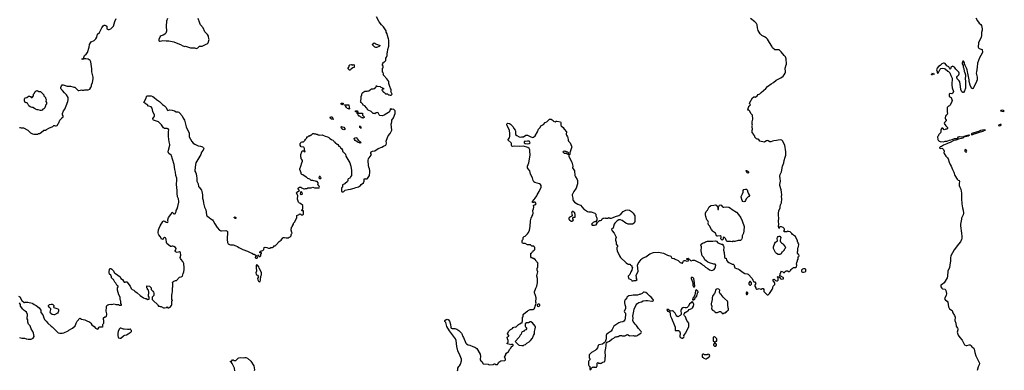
# Model space of a CAD drawing. Header units: inches. Extents: x 1793441 to 1900654, y 320892 to 470514.
# Tile 72 of 99: x 1871716 to 1895201, y 412882 to 421245. Entities that reach past the tile are written whole.
import ezdxf

# ---------------------------------------------------------------- set-up
doc = ezdxf.new("R2010")
doc.units = ezdxf.units.IN
doc.header["$MEASUREMENT"] = 0
for name, color, linetype in [('B8471', 7, 'Continuous'), ('B8472', 7, 'Continuous'), ('B8481', 7, 'Continuous'), ('B8482', 7, 'Continuous'), ('B8491', 7, 'Continuous'), ('B8492', 7, 'Continuous')]:
    doc.layers.add(name, color=color, linetype=linetype)

msp = doc.modelspace()

# ---------------------------------------------------------------- linework, layer by layer
at = {"layer": 'B8471', "color": 5}
for points, elevation in [([(1871710, 418674), (1871730, 418674), (1871750, 418662), (1871810, 418662), (1871910, 418612), (1871974, 418550), (1872024, 418524), (1872050, 418514), (1872150, 418514), (1872168, 418532), (1872190, 418532), (1872230, 418552), (1872290, 418612), (1872330, 418612), (1872356, 418624), (1872410, 418658), (1872503, 418697), (1872530, 418722), (1872550, 418722), (1872573, 418713), (1872590, 418712), (1872610, 418722), (1872618, 418730), (1872635, 418765), (1872650, 418782), (1872674, 418846), (1872710, 418885), (1872719, 418901), (1872753, 418930), (1872755, 418950), (1872736, 418976), (1872739, 419010), (1872764, 419070), (1872793, 419107), (1872821, 419190), (1872865, 419290), (1872873, 419330), (1872874, 419370), (1872869, 419390), (1872832, 419450), (1872810, 419478), (1872782, 419502), (1872734, 419554), (1872707, 419590), (1872698, 419610), (1872697, 419630), (1872710, 419665), (1872730, 419687), (1872753, 419693), (1872850, 419663), (1872930, 419659), (1872985, 419645), (1873010, 419632), (1873030, 419632), (1873050, 419622), (1873091, 419571), (1873110, 419558), (1873130, 419552), (1873170, 419562), (1873190, 419572), (1873210, 419565), (1873245, 419565), (1873272, 419572), (1873350, 419572), (1873386, 419590), (1873406, 419610), (1873408, 419632), (1873426, 419650), (1873428, 419690), (1873455, 419745), (1873468, 419832), (1873465, 419870), (1873438, 420000)], 280), ([(1880000, 419124), (1879990, 419146), (1879946, 419190), (1879909, 419209), (1879898, 419230), (1879858, 419270), (1879848, 419290), (1879855, 419305), (1879855, 419330), (1879862, 419350), (1879862, 419410), (1879875, 419450), (1879882, 419490), (1879898, 419510), (1879950, 419538), (1880000, 419542)], 260), ([(1871690, 414650), (1871717, 414637), (1871767, 414547), (1871822, 414502), (1871830, 414498), (1871850, 414505), (1871910, 414511), (1872010, 414487), (1872030, 414479), (1872065, 414450), (1872110, 414427), (1872181, 414370), (1872199, 414350), (1872217, 414317), (1872223, 414263), (1872268, 414208), (1872291, 414130), (1872311, 414090), (1872350, 414058), (1872391, 414010), (1872470, 413931), (1872490, 413918), (1872632, 413772), (1872670, 413766), (1872730, 413765), (1872765, 413775), (1872874, 413826), (1872890, 413842), (1872978, 413890), (1873036, 413944), (1873056, 413984), (1873061, 414010), (1873086, 414054), (1873150, 414122), (1873170, 414118), (1873190, 414105), (1873270, 414086), (1873330, 414051), (1873365, 414045), (1873390, 414031), (1873411, 414010), (1873438, 413970), (1873492, 413930), (1873522, 413890), (1873554, 413870), (1873575, 413865), (1873588, 413872), (1873609, 413911), (1873630, 413922), (1873690, 413922), (1873706, 413930), (1873702, 413942), (1873703, 413977), (1873710, 413994), (1873726, 414010), (1873726, 414070), (1873718, 414090), (1873718, 414130), (1873750, 414154), (1873770, 414154), (1873786, 414170), (1873786, 414190), (1873795, 414205), (1873794, 414230), (1873775, 414290), (1873775, 414310), (1873789, 414371), (1873789, 414410), (1873798, 414430), (1873815, 414445), (1873845, 414455), (1873890, 414458), (1873910, 414451), (1873970, 414465), (1874010, 414452), (1874070, 414454), (1874090, 414434), (1874130, 414434), (1874142, 414438), (1874146, 414450), (1874142, 414462), (1874126, 414470), (1874128, 414530), (1874118, 414550), (1874109, 414589), (1874109, 414630), (1874083, 414683), (1874049, 414790), (1874049, 414851), (1874066, 414870), (1874066, 414890), (1874043, 414903), (1874035, 414915), (1874010, 414958), (1873985, 414985), (1873970, 415018), (1873950, 415048), (1873935, 415055), (1873918, 415070), (1873908, 415090), (1873908, 415110), (1873890, 415148), (1873858, 415178), (1873849, 415209), (1873849, 415229), (1873859, 415290), (1873870, 415311), (1873891, 415311), (1873914, 415294), (1873943, 415263), (1873978, 415210), (1873998, 415190), (1874111, 415111), (1874130, 415072), (1874167, 415047), (1874190, 415007), (1874210, 414987), (1874230, 414981), (1874250, 414992), (1874272, 414990), (1874351, 414891), (1874377, 414837), (1874402, 414810), (1874442, 414790), (1874466, 414766), (1874522, 414730), (1874590, 414665), (1874670, 414611), (1874710, 414592), (1874731, 414591), (1874770, 414574), (1874802, 414578), (1874806, 414590), (1874806, 414630), (1874788, 414650), (1874788, 414690), (1874798, 414710), (1874798, 414750), (1874786, 414770), (1874786, 414790), (1874766, 414810), (1874766, 414830), (1874746, 414850), (1874746, 414890), (1874750, 414894), (1874812, 414892), (1874854, 414850), (1874854, 414810), (1874894, 414770), (1874904, 414744), (1874914, 414730), (1874912, 414670), (1874873, 414627), (1874873, 414573), (1874892, 414552), (1874910, 414542), (1875002, 414450), (1875012, 414432), (1875030, 414414), (1875052, 414412), (1875070, 414402), (1875090, 414402), (1875150, 414372), (1875170, 414372), (1875216, 414384), (1875230, 414392), (1875250, 414374), (1875270, 414374), (1875306, 414390), (1875336, 414424), (1875346, 414450), (1875346, 414530), (1875358, 414550), (1875346, 414570), (1875348, 414690), (1875355, 414705), (1875362, 414770), (1875358, 414850), (1875368, 414872), (1875369, 414950), (1875363, 414977), (1875369, 414991), (1875389, 415011), (1875430, 415025), (1875454, 415026), (1875530, 415102), (1875566, 415110), (1875598, 415130), (1875615, 415190), (1875633, 415230), (1875641, 415290), (1875643, 415330), (1875634, 415430), (1875610, 415481), (1875566, 415526), (1875550, 415550), (1875544, 415570), (1875559, 415630), (1875550, 415695), (1875530, 415704), (1875470, 415689), (1875435, 415710), (1875424, 415730), (1875443, 415757), (1875446, 415790), (1875430, 415810), (1875390, 415834), (1875370, 415841), (1875350, 415840), (1875330, 415833), (1875310, 415837), (1875223, 415903), (1875214, 415930), (1875206, 416010), (1875190, 416044), (1875170, 416053), (1875163, 416050), (1875144, 416036), (1875130, 416012), (1875110, 416001), (1875070, 416070), (1875031, 416110), (1875023, 416130), (1875022, 416158), (1875030, 416230), (1875044, 416276), (1875068, 416331), (1875130, 416431), (1875150, 416446), (1875178, 416438), (1875210, 416418), (1875230, 416411), (1875248, 416412), (1875255, 416430), (1875249, 416449), (1875249, 416470), (1875269, 416530), (1875323, 416597), (1875350, 416654), (1875393, 416613), (1875410, 416612), (1875430, 416622), (1875435, 416630), (1875438, 416650), (1875448, 416670), (1875448, 416690), (1875469, 416731), (1875489, 416791), (1875513, 416890), (1875513, 416910), (1875501, 416970), (1875483, 417023), (1875470, 417110), (1875476, 417190), (1875468, 417228), (1875455, 417330), (1875466, 417410), (1875465, 417465), (1875441, 417530), (1875436, 417610), (1875415, 417675), (1875404, 417790), (1875357, 417917), (1875335, 417995), (1875327, 418010), (1875276, 418050), (1875265, 418070), (1875261, 418090), (1875266, 418130), (1875297, 418250), (1875298, 418270), (1875282, 418330), (1875262, 418462), (1875263, 418570), (1875276, 418616), (1875260, 418640), (1875233, 418653), (1875170, 418652), (1875150, 418663), (1875098, 418738), (1875030, 418810), (1874909, 418850), (1874900, 418860), (1874894, 418870), (1874894, 418890), (1874923, 418930), (1874929, 418950), (1874929, 418970), (1874892, 419052), (1874886, 419094), (1874875, 419135), (1874850, 419165), (1874790, 419183), (1874758, 419218), (1874729, 419230), (1874721, 419241), (1874678, 419270), (1874730, 419374), (1874738, 419410), (1874755, 419425), (1874769, 419431), (1874850, 419430), (1874890, 419413), (1874924, 419390), (1874981, 419341), (1875054, 419290), (1875120, 419220), (1875170, 419192), (1875197, 419170), (1875213, 419150), (1875231, 419091), (1875250, 419082), (1875289, 419091), (1875350, 419087), (1875405, 419070), (1875450, 419047), (1875490, 419046), (1875510, 419040), (1875530, 419024), (1875590, 418953), (1875614, 418894), (1875650, 418850), (1875661, 418781), (1875686, 418690), (1875724, 418604), (1875756, 418550), (1875762, 418530), (1875759, 418470), (1875762, 418450), (1875821, 418341), (1875857, 418297), (1875890, 418273), (1875970, 418239), (1876030, 418229), (1876050, 418222), (1876076, 418210), (1876100, 418190), (1876106, 418170), (1876093, 418130), (1876055, 418085), (1876034, 418030), (1875920, 417830), (1875909, 417790), (1875890, 417650), (1875895, 417630), (1875921, 417590), (1875929, 417570), (1875934, 417510), (1875945, 417465), (1875944, 417390), (1875970, 417330), (1875983, 417270), (1875993, 417250), (1876050, 417176), (1876064, 417150), (1876075, 417070), (1876077, 416990), (1876090, 416942), (1876098, 416870), (1876126, 416770), (1876158, 416710), (1876174, 416590), (1876182, 416570), (1876201, 416550), (1876236, 416530), (1876274, 416494), (1876313, 416470), (1876330, 416447), (1876370, 416373), (1876430, 416288), (1876484, 416224), (1876510, 416210), (1876530, 416208), (1876630, 416220), (1876652, 416212), (1876662, 416202), (1876671, 416190), (1876671, 416110), (1876663, 416070), (1876664, 416004), (1876675, 415930), (1876690, 415902), (1876722, 415882), (1876747, 415873), (1876770, 415878), (1876810, 415876), (1876874, 415854), (1876914, 415834), (1876942, 415810), (1876990, 415791), (1877041, 415761), (1877150, 415721), (1877214, 415690), (1877250, 415678), (1877290, 415652), (1877312, 415652), (1877330, 415634), (1877350, 415634), (1877358, 415618), (1877390, 415614), (1877402, 415618), (1877410, 415634), (1877414, 415630), (1877418, 415598), (1877450, 415594), (1877466, 415610), (1877466, 415650), (1877486, 415670), (1877482, 415682), (1877447, 415687), (1877446, 415710), (1877462, 415718), (1877470, 415734), (1877490, 415734), (1877518, 415742), (1877538, 415762), (1877550, 415811), (1877570, 415816), (1877610, 415811), (1877650, 415792), (1877690, 415792), (1877710, 415812), (1877747, 415813), (1877762, 415818), (1877766, 415830), (1877786, 415850), (1877810, 415852), (1877840, 415880), (1877906, 415954), (1877950, 415986), (1877990, 416041), (1878010, 416051), (1878030, 416051), (1878070, 416041), (1878100, 416040), (1878116, 416044), (1878140, 416060), (1878170, 416062), (1878178, 416070), (1878188, 416090), (1878188, 416112), (1878203, 416137), (1878218, 416150), (1878209, 416169), (1878195, 416225), (1878200, 416300), (1878208, 416312), (1878226, 416314), (1878226, 416326), (1878248, 416370), (1878248, 416392), (1878270, 416414), (1878316, 416504), (1878328, 416530), (1878329, 416571), (1878382, 416598), (1878390, 416614), (1878410, 416614), (1878418, 416598), (1878430, 416594), (1878470, 416594), (1878486, 416610), (1878486, 416670), (1878482, 416682), (1878450, 416686), (1878446, 416690), (1878446, 416710), (1878462, 416718), (1878466, 416730), (1878466, 416810), (1878410, 416858), (1878390, 416868), (1878369, 416889), (1878346, 416966), (1878349, 417050), (1878315, 417110), (1878326, 417134), (1878386, 417170), (1878360, 417200), (1878358, 417230), (1878363, 417237), (1878390, 417254), (1878430, 417254), (1878438, 417238), (1878463, 417223), (1878490, 417211), (1878510, 417211), (1878530, 417218), (1878570, 417222), (1878590, 417232), (1878667, 417233), (1878710, 417252), (1878750, 417234), (1878850, 417234), (1878862, 417238), (1878866, 417250), (1878856, 417276), (1878828, 417308), (1878838, 417330), (1878836, 417356), (1878810, 417386), (1878788, 417388), (1878775, 417395), (1878730, 417398), (1878710, 417408), (1878670, 417409), (1878638, 417438), (1878590, 417458), (1878564, 417484), (1878548, 417490), (1878470, 417542), (1878446, 417550), (1878426, 417570), (1878426, 417590), (1878415, 417630), (1878397, 417670), (1878394, 417690), (1878424, 417750), (1878442, 417830), (1878458, 417870), (1878458, 417890), (1878448, 417910), (1878429, 417929), (1878428, 417950), (1878418, 417970), (1878418, 418030), (1878448, 418090), (1878450, 418114), (1878494, 418114), (1878498, 418098), (1878510, 418094), (1878522, 418098), (1878526, 418110), (1878506, 418126), (1878506, 418170), (1878490, 418206), (1878426, 418210), (1878409, 418249), (1878409, 418290), (1878418, 418310), (1878430, 418322), (1878450, 418332), (1878487, 418333), (1878526, 418370), (1878527, 418393), (1878542, 418398), (1878547, 418413), (1878566, 418430), (1878566, 418450), (1878570, 418454), (1878590, 418454), (1878610, 418474), (1878642, 418478), (1878647, 418493), (1878670, 418494), (1878706, 418530), (1878730, 418531), (1878744, 418524), (1878770, 418522), (1878790, 418512), (1878810, 418511), (1878830, 418502), (1878850, 418502), (1878870, 418492), (1878930, 418498), (1879004, 418464), (1879054, 418450), (1879090, 418431), (1879111, 418411), (1879150, 418391), (1879161, 418381), (1879191, 418370), (1879198, 418358), (1879211, 418350), (1879213, 418333), (1879231, 418330), (1879233, 418313), (1879252, 418310), (1879292, 418272), (1879311, 418270), (1879312, 418252), (1879331, 418231), (1879350, 418222), (1879362, 418210), (1879371, 418191), (1879392, 418170), (1879412, 418130), (1879418, 418098), (1879430, 418094), (1879490, 418034), (1879498, 417990), (1879518, 417950), (1879570, 417872), (1879591, 417830), (1879610, 417774), (1879611, 417750), (1879631, 417650), (1879631, 417531), (1879604, 417496), (1879590, 417468), (1879550, 417446), (1879542, 417430), (1879542, 417410), (1879531, 417389), (1879470, 417328), (1879418, 417302), (1879414, 417290), (1879414, 417250), (1879398, 417242), (1879394, 417230), (1879394, 417150), (1879410, 417142), (1879430, 417142), (1879446, 417150), (1879468, 417172), (1879483, 417177), (1879550, 417198), (1879610, 417206), (1879690, 417225), (1879730, 417241), (1879800, 417260), (1879846, 417290), (1879863, 417317), (1879918, 417350), (1879934, 417390), (1879929, 417431), (1879947, 417453), (1879965, 417445), (1879985, 417445), (1880000, 417452)], 260), ([(1871710, 413666), (1871770, 413651), (1871830, 413645), (1871870, 413631), (1871890, 413631), (1871916, 413624), (1871990, 413622), (1872035, 413645), (1872058, 413690), (1872048, 413770), (1872028, 413810), (1871989, 413870), (1871963, 413943), (1871924, 413984), (1871909, 414029), (1871907, 414087), (1871898, 414110), (1871902, 414210), (1871882, 414270), (1871850, 414295), (1871826, 414306), (1871790, 414338), (1871735, 414410), (1871733, 414450), (1871713, 414490)], 260), ([(1876849, 412871), (1876836, 412936), (1876782, 413042), (1876765, 413065), (1876738, 413090), (1876750, 413102), (1876775, 413105), (1876790, 413134), (1876810, 413134), (1876830, 413114), (1876870, 413114), (1876926, 413170), (1876941, 413179), (1876990, 413187), (1877050, 413181), (1877089, 413191), (1877110, 413191), (1877151, 413171), (1877230, 413098), (1877302, 412990), (1877320, 412890), (1877310, 412870)], 240)]:
    msp.add_lwpolyline(points, dxfattribs=dict(at, elevation=elevation))
for points, elevation in [([(1872210, 419075), (1872155, 419095), (1872130, 419095), (1872090, 419109), (1872069, 419129), (1872030, 419148), (1872010, 419149), (1871965, 419165), (1871938, 419190), (1871906, 419250), (1871890, 419258), (1871870, 419258), (1871848, 419270), (1871828, 419310), (1871828, 419348), (1871838, 419370), (1871850, 419382), (1871890, 419391), (1871930, 419418), (1871950, 419418), (1871970, 419411), (1871990, 419392), (1872010, 419392), (1872048, 419430), (1872048, 419470), (1872069, 419491), (1872086, 419534), (1872110, 419551), (1872132, 419552), (1872173, 419533), (1872214, 419530), (1872290, 419454), (1872294, 419430), (1872331, 419390), (1872332, 419370), (1872344, 419344), (1872342, 419290), (1872352, 419270), (1872352, 419230), (1872332, 419208), (1872332, 419192), (1872315, 419145), (1872290, 419118), (1872271, 419109), (1872250, 419089), (1872230, 419078)], 280), ([(1879410, 419206), (1879402, 419222), (1879386, 419230), (1879386, 419250), (1879390, 419254), (1879430, 419254), (1879434, 419250), (1879433, 419227), (1879418, 419222)], 260), ([(1879570, 419106), (1879562, 419122), (1879530, 419126), (1879522, 419142), (1879506, 419150), (1879506, 419170), (1879486, 419190), (1879482, 419202), (1879467, 419207), (1879467, 419213), (1879570, 419214), (1879574, 419150), (1879578, 419138), (1879594, 419130), (1879578, 419122)], 260), ([(1879833, 419013), (1879893, 419013), (1879894, 418970), (1879934, 418930), (1879934, 418910), (1879918, 418902), (1879910, 418886), (1879902, 418902), (1879867, 418907), (1879862, 418922), (1879847, 418927), (1879830, 418946), (1879807, 418947), (1879802, 418962), (1879787, 418967), (1879782, 419002), (1879768, 419008), (1879762, 419042), (1879730, 419046), (1879726, 419050), (1879726, 419070), (1879773, 419073), (1879778, 419038), (1879793, 419033), (1879798, 419018)], 260), ([(1879190, 418866), (1879150, 418874), (1879126, 418886), (1879119, 418910), (1879128, 418930), (1879150, 418931), (1879170, 418925), (1879181, 418910), (1879184, 418884), (1879194, 418870)], 260), ([(1879450, 418618), (1879425, 418625), (1879403, 418643), (1879386, 418670), (1879386, 418690), (1879390, 418694), (1879407, 418693), (1879450, 418678), (1879472, 418650), (1879470, 418626)], 260), ([(1879850, 418646), (1879842, 418662), (1879826, 418670), (1879826, 418710), (1879830, 418714), (1879838, 418698), (1879854, 418690), (1879854, 418650)], 260), ([(1879830, 418298), (1879824, 418304), (1879790, 418315), (1879721, 418361), (1879699, 418390), (1879694, 418410), (1879700, 418420), (1879730, 418431), (1879750, 418427), (1879777, 418397), (1879790, 418371), (1879815, 418355), (1879838, 418330), (1879852, 418310), (1879850, 418306)], 260), ([(1878870, 417506), (1878858, 417502), (1878854, 417470), (1878870, 417454), (1878890, 417454), (1878902, 417458), (1878906, 417470), (1878902, 417482), (1878887, 417487), (1878882, 417502)], 260), ([(1878430, 417142), (1878421, 417139), (1878410, 417126), (1878408, 417088), (1878430, 417076), (1878450, 417082), (1878458, 417090), (1878448, 417130)], 260), ([(1876850, 416506), (1876842, 416522), (1876828, 416528), (1876830, 416534), (1876842, 416538), (1876850, 416554), (1876858, 416538), (1876874, 416530), (1876874, 416510), (1876870, 416506)], 260), ([(1877370, 415606), (1877338, 415602), (1877334, 415570), (1877350, 415554), (1877370, 415554), (1877382, 415558), (1877386, 415570), (1877382, 415602)], 260), ([(1877370, 415398), (1877353, 415387), (1877353, 415310), (1877365, 415270), (1877364, 415250), (1877352, 415210), (1877355, 415175), (1877363, 415163), (1877385, 415150), (1877414, 415110), (1877386, 415070), (1877397, 415037), (1877412, 415012), (1877430, 414994), (1877450, 415002), (1877462, 415030), (1877467, 415127), (1877480, 415160), (1877482, 415210), (1877469, 415250), (1877430, 415318), (1877419, 415350), (1877390, 415388)], 260), ([(1872530, 414202), (1872494, 414214), (1872456, 414236), (1872450, 414246), (1872442, 414270), (1872462, 414330), (1872458, 414350), (1872418, 414390), (1872406, 414410), (1872406, 414430), (1872426, 414450), (1872470, 414458), (1872490, 414458), (1872510, 414451), (1872531, 414430), (1872531, 414410), (1872525, 414390), (1872530, 414382), (1872551, 414371), (1872622, 414350), (1872642, 414330), (1872645, 414290), (1872635, 414265), (1872615, 414245), (1872550, 414209)], 260), ([(1874110, 413887), (1874090, 413865), (1874065, 413805), (1874055, 413770), (1874054, 413710), (1874063, 413670), (1874074, 413654), (1874105, 413645), (1874130, 413648), (1874192, 413708), (1874220, 413720), (1874261, 413730), (1874304, 413750), (1874350, 413785), (1874366, 413790), (1874386, 413810), (1874386, 413830), (1874366, 413850), (1874362, 413862), (1874350, 413866), (1874325, 413855), (1874290, 413853), (1874210, 413860), (1874190, 413862), (1874130, 413885)], 260)]:
    msp.add_lwpolyline(points, close=True, dxfattribs=dict(at, elevation=elevation))
at = {"layer": 'B8472', "color": 5, "elevation": 280}
for points in [[(1873438, 420000), (1873436, 420010), (1873434, 420070), (1873416, 420236), (1873394, 420274), (1873350, 420301), (1873290, 420310), (1873231, 420309), (1873210, 420299), (1873201, 420310), (1873214, 420314), (1873229, 420311), (1873246, 420314), (1873241, 420321), (1873250, 420370), (1873261, 420390), (1873300, 420420), (1873336, 420464), (1873374, 420590), (1873385, 420650), (1873401, 420690), (1873423, 420717), (1873490, 420750), (1873518, 420770), (1873535, 420790), (1873556, 420830), (1873570, 420898), (1873617, 420943), (1873645, 420990), (1873673, 421050), (1873710, 421095), (1873731, 421111), (1873750, 421115), (1873772, 421110), (1873791, 421090), (1873798, 421030), (1873830, 421011), (1873850, 421011), (1873890, 421024), (1873930, 421063), (1873950, 421091), (1873982, 421198), (1874017, 421270)], [(1875240, 421270), (1875221, 421210), (1875209, 421090), (1875215, 420970), (1875213, 420950), (1875198, 420922), (1875178, 420902), (1875141, 420879), (1875090, 420858), (1875070, 420840), (1875035, 420770), (1875031, 420750), (1875037, 420737), (1875050, 420731), (1875070, 420731), (1875130, 420751), (1875210, 420742), (1875270, 420743), (1875310, 420736), (1875390, 420715), (1875490, 420675), (1875554, 420654), (1875610, 420618), (1875634, 420610), (1875650, 420606), (1875671, 420611), (1875790, 420574), (1875887, 420573), (1875930, 420558), (1875968, 420572), (1876008, 420612), (1876067, 420613), (1876163, 420657), (1876186, 420670), (1876210, 420694), (1876238, 420770), (1876229, 420789), (1876222, 420850), (1876194, 420890), (1876135, 420955), (1876090, 421054), (1876030, 421119), (1876010, 421159), (1875971, 421270)]]:
    msp.add_lwpolyline(points, dxfattribs=at)
at = {"layer": 'B8472', "color": 5, "elevation": 260}
msp.add_lwpolyline([(1879590, 420038), (1879580, 420040), (1879548, 420070), (1879548, 420090), (1879570, 420114), (1879578, 420130), (1879578, 420150), (1879588, 420170), (1879628, 420172), (1879650, 420162), (1879670, 420172), (1879690, 420171), (1879693, 420107), (1879664, 420096), (1879634, 420070), (1879614, 420066), (1879610, 420048)], close=True, dxfattribs=at)
at = {"layer": 'B8481', "color": 5}
for points, elevation in [([(1880000, 419542), (1880024, 419544), (1880046, 419550), (1880070, 419562), (1880083, 419577), (1880110, 419592), (1880150, 419592), (1880170, 419602), (1880190, 419602), (1880210, 419634), (1880226, 419650), (1880226, 419670), (1880230, 419672), (1880238, 419658), (1880311, 419651), (1880333, 419633), (1880354, 419630), (1880358, 419618), (1880394, 419610), (1880393, 419587), (1880358, 419582), (1880354, 419570), (1880358, 419558), (1880373, 419553), (1880374, 419530), (1880390, 419514), (1880413, 419513), (1880418, 419498), (1880433, 419493), (1880438, 419478), (1880450, 419474), (1880490, 419474), (1880510, 419454), (1880530, 419454), (1880550, 419442), (1880576, 419444), (1880596, 419464), (1880598, 419470), (1880566, 419530), (1880576, 419544), (1880578, 419570), (1880558, 419610), (1880555, 419630), (1880523, 419723), (1880518, 419770), (1880473, 419833), (1880398, 419910), (1880388, 419930), (1880396, 419944), (1880396, 419956), (1880382, 419982), (1880366, 419990), (1880366, 420000)], 260), ([(1890000, 416188), (1889947, 416187), (1889946, 416210), (1889956, 416224), (1889958, 416250), (1889950, 416266), (1889926, 416290), (1889890, 416306), (1889850, 416306), (1889834, 416290), (1889834, 416270), (1889830, 416266), (1889818, 416310), (1889822, 416370), (1889813, 416430), (1889822, 416518), (1889814, 416570), (1889815, 416625), (1889824, 416690), (1889853, 416750), (1889853, 416790), (1889859, 416830), (1889886, 416874), (1889894, 416970), (1889889, 417030), (1889893, 417070), (1889884, 417130), (1889881, 417190), (1889849, 417291), (1889849, 417310), (1889865, 417390), (1889857, 417457), (1889844, 417510), (1889857, 417550), (1889890, 417612), (1889909, 417750), (1889942, 417830), (1889949, 417890), (1889977, 417963), (1889989, 418010), (1889992, 418092), (1889969, 418250), (1889937, 418310), (1889922, 418350), (1889898, 418370), (1889870, 418379), (1889810, 418374), (1889770, 418361), (1889702, 418358), (1889670, 418344), (1889630, 418335), (1889610, 418335), (1889570, 418358), (1889550, 418362), (1889530, 418355), (1889490, 418328), (1889470, 418322), (1889370, 418349), (1889346, 418390), (1889330, 418398), (1889310, 418398), (1889290, 418406), (1889250, 418446), (1889247, 418467), (1889228, 418490), (1889226, 418510), (1889188, 418552), (1889188, 418610), (1889198, 418630), (1889198, 418650), (1889189, 418669), (1889188, 418690), (1889188, 418710), (1889198, 418730), (1889189, 418750), (1889189, 418810), (1889202, 418870), (1889198, 418970), (1889158, 419010), (1889130, 419066), (1889110, 419086), (1889090, 419086), (1889086, 419090), (1889089, 419130), (1889106, 419174), (1889110, 419182), (1889126, 419190), (1889146, 419210), (1889128, 419228), (1889126, 419250), (1889196, 419384), (1889230, 419402), (1889250, 419402), (1889270, 419394), (1889308, 419432), (1889330, 419462), (1889350, 419472), (1889370, 419474), (1889388, 419492), (1889398, 419510), (1889510, 419603), (1889553, 419650), (1889643, 419717), (1889697, 419750), (1889757, 419803), (1889870, 419856), (1889930, 419901), (1889952, 419928), (1889974, 419970), (1889979, 419990), (1889979, 420000)], 240), ([(1880000, 417452), (1880010, 417456), (1880059, 417530), (1880069, 417611), (1880069, 417650), (1880063, 417690), (1880047, 417730), (1880037, 417770), (1880029, 417890), (1880039, 417930), (1880049, 417950), (1880099, 418010), (1880105, 418030), (1880095, 418050), (1880094, 418070), (1880100, 418090), (1880130, 418107), (1880190, 418115), (1880269, 418171), (1880352, 418208), (1880390, 418231), (1880446, 418250), (1880456, 418264), (1880463, 418297), (1880461, 418350), (1880465, 418370), (1880507, 418473), (1880552, 418528), (1880589, 418610), (1880577, 418750), (1880593, 418810), (1880595, 418850), (1880630, 418905), (1880669, 419010), (1880668, 419068), (1880650, 419098), (1880630, 419108), (1880590, 419106), (1880570, 419126), (1880554, 419110), (1880554, 419090), (1880544, 419076), (1880534, 419050), (1880514, 419030), (1880470, 419009), (1880411, 418969), (1880370, 418955), (1880310, 418958), (1880294, 418974), (1880270, 419022), (1880250, 419034), (1880216, 419024), (1880190, 418998), (1880170, 419006), (1880150, 419006), (1880096, 419056), (1880027, 419087), (1880007, 419107), (1880000, 419124)], 260), ([(1882158, 412870), (1882168, 412890), (1882169, 412930), (1882189, 412970), (1882209, 412990), (1882229, 413030), (1882253, 413110), (1882250, 413146), (1882225, 413230), (1882163, 413343), (1882139, 413450), (1882124, 413590), (1882111, 413630), (1881966, 413826), (1881908, 413930), (1881892, 413990), (1881879, 414019), (1881858, 414050), (1881854, 414070), (1881890, 414092), (1881910, 414098), (1881930, 414096), (1881939, 414090), (1881970, 414051), (1881979, 414030), (1881994, 413974), (1882002, 413910), (1882010, 413890), (1882030, 413881), (1882097, 413877), (1882141, 413861), (1882188, 413830), (1882251, 413770), (1882265, 413750), (1882285, 413690), (1882303, 413663), (1882357, 413530), (1882370, 413511), (1882411, 413491), (1882450, 413482), (1882525, 413450), (1882575, 413435), (1882622, 413402), (1882699, 413270), (1882705, 413210), (1882698, 413150), (1882702, 413130), (1882712, 413110), (1882738, 413090), (1882770, 413034), (1882890, 413032), (1882898, 413018), (1882910, 413014), (1883010, 413022), (1883030, 413034), (1883050, 413034), (1883070, 413022), (1883110, 413022), (1883143, 413077), (1883170, 413094), (1883196, 413104), (1883290, 413114), (1883306, 413130), (1883306, 413150), (1883282, 413202), (1883285, 413215), (1883309, 413251), (1883315, 413270), (1883330, 413292), (1883378, 413330), (1883408, 413390), (1883428, 413410), (1883447, 413453), (1883470, 413454), (1883486, 413470), (1883486, 413490), (1883476, 413496), (1883450, 413498), (1883430, 413486), (1883416, 413496), (1883346, 413510), (1883346, 413530), (1883366, 413550), (1883366, 413590), (1883348, 413630), (1883346, 413670), (1883362, 413678), (1883367, 413693), (1883382, 413698), (1883386, 413710), (1883348, 413750), (1883378, 413810), (1883423, 413857), (1883470, 413882), (1883490, 413902), (1883530, 413922), (1883550, 413914), (1883610, 413974), (1883622, 413978), (1883630, 413994), (1883650, 413994), (1883662, 413998), (1883670, 414014), (1883702, 414018), (1883708, 414070), (1883706, 414150), (1883722, 414158), (1883726, 414170), (1883726, 414210), (1883790, 414272), (1883826, 414290), (1883846, 414310), (1883888, 414332), (1883967, 414333), (1883982, 414338), (1883986, 414350), (1884007, 414373), (1884008, 414410), (1884035, 414485), (1884029, 414510), (1884034, 414610), (1884019, 414670), (1883997, 414730), (1883997, 414750), (1884030, 414842), (1884054, 414890), (1884069, 414971), (1884069, 415069), (1884054, 415130), (1884054, 415150), (1884055, 415170), (1884075, 415230), (1884058, 415270), (1884058, 415310), (1884078, 415350), (1884078, 415410), (1884086, 415430), (1884066, 415450), (1884062, 415462), (1884050, 415466), (1884042, 415482), (1884026, 415490), (1884022, 415522), (1884007, 415527), (1883990, 415546), (1883946, 415550), (1883942, 415562), (1883927, 415567), (1883908, 415588), (1883906, 415610), (1883908, 415672), (1883922, 415678), (1883930, 415694), (1883942, 415698), (1883950, 415714), (1883962, 415718), (1883967, 415733), (1883982, 415738), (1883987, 415753), (1884002, 415758), (1884006, 415770), (1884006, 415810), (1884002, 415822), (1883987, 415827), (1883982, 415842), (1883970, 415846), (1883930, 415846), (1883896, 415876), (1883830, 415878), (1883770, 415908), (1883730, 415908), (1883710, 415918), (1883698, 415930), (1883698, 415970), (1883710, 415994), (1883726, 416010), (1883726, 416050), (1883750, 416072), (1883775, 416085), (1883825, 416135), (1883850, 416172), (1883872, 416228), (1883894, 416310), (1883901, 416450), (1883915, 416510), (1883930, 416550), (1883952, 416590), (1883964, 416630), (1883958, 416690), (1883972, 416730), (1883979, 416770), (1883975, 416810), (1883980, 416820), (1883993, 416827), (1884010, 416828), (1884031, 416850), (1884026, 416870), (1884010, 416889), (1883985, 416895), (1883970, 416886), (1883950, 416886), (1883949, 416911), (1883990, 416954), (1884008, 416990), (1884050, 417045), (1884061, 417070), (1884110, 417147), (1884151, 417249), (1884155, 417270), (1884153, 417290), (1884142, 417310), (1884112, 417330), (1884002, 417362), (1883979, 417379), (1883962, 417410), (1883950, 417470), (1883901, 417561), (1883883, 417643), (1883842, 417690), (1883831, 417710), (1883828, 417730), (1883831, 417750), (1883858, 417830), (1883891, 418010), (1883887, 418113), (1883880, 418140), (1883864, 418170), (1883835, 418195), (1883730, 418225), (1883630, 418219), (1883508, 418232), (1883470, 418222), (1883458, 418230), (1883450, 418246), (1883449, 418290), (1883437, 418310), (1883369, 418370), (1883364, 418390), (1883399, 418430), (1883407, 418470), (1883409, 418530), (1883398, 418598), (1883376, 418656), (1883345, 418715), (1883339, 418750), (1883342, 418770), (1883350, 418776), (1883398, 418770), (1883425, 418750), (1883485, 418690), (1883502, 418650), (1883531, 418611), (1883538, 418590), (1883543, 418510), (1883570, 418481), (1883630, 418451), (1883670, 418446), (1883692, 418452), (1883730, 418452), (1883789, 418491), (1883829, 418491), (1883890, 418458), (1883950, 418438), (1883970, 418441), (1884010, 418471), (1884070, 418570), (1884088, 418632), (1884095, 418645), (1884129, 418670), (1884149, 418711), (1884210, 418747), (1884247, 418793), (1884290, 418811), (1884350, 418871), (1884370, 418876), (1884391, 418871), (1884439, 418839), (1884450, 418825), (1884490, 418811), (1884510, 418823), (1884530, 418827), (1884614, 418810), (1884622, 418790), (1884621, 418730), (1884631, 418710), (1884679, 418670), (1884702, 418630), (1884762, 418570), (1884762, 418550), (1884751, 418530), (1884751, 418510), (1884756, 418490), (1884783, 418450), (1884791, 418431), (1884795, 418370), (1884806, 418350), (1884846, 418306), (1884864, 418270), (1884877, 418230), (1884883, 418210), (1884881, 418190), (1884834, 418070), (1884834, 418030), (1884818, 418022), (1884814, 417990), (1884824, 417964), (1884887, 417847), (1884906, 417750), (1884903, 417710), (1884950, 417642), (1884956, 417530), (1884973, 417493), (1885012, 417432), (1885018, 417410), (1885020, 417330), (1884991, 417230), (1884930, 417149), (1884894, 417070), (1884891, 417050), (1884906, 416990), (1884911, 416951), (1884918, 416930), (1884950, 416892), (1885030, 416845), (1885070, 416831), (1885090, 416818), (1885170, 416725), (1885190, 416718), (1885262, 416670), (1885290, 416658), (1885350, 416658), (1885434, 416630), (1885462, 416610), (1885462, 416570), (1885477, 416537), (1885482, 416510), (1885480, 416460), (1885453, 416427), (1885430, 416426), (1885394, 416410), (1885354, 416370), (1885370, 416342), (1885430, 416342), (1885466, 416350), (1885486, 416390), (1885487, 416413), (1885516, 416424), (1885548, 416452), (1885570, 416452), (1885590, 416462), (1885610, 416492), (1885630, 416512), (1885650, 416512), (1885670, 416522), (1885690, 416514), (1885750, 416514), (1885762, 416518), (1885770, 416532), (1885778, 416518), (1885790, 416514), (1885830, 416514), (1885875, 416525), (1885929, 416551), (1886010, 416578), (1886053, 416607), (1886113, 416667), (1886170, 416701), (1886210, 416711), (1886258, 416698), (1886310, 416671), (1886351, 416630), (1886391, 416569), (1886391, 416430), (1886370, 416388), (1886334, 416370), (1886310, 416364), (1886226, 416370), (1886175, 416390), (1886090, 416455), (1886050, 416469), (1886010, 416468), (1885970, 416448), (1885910, 416388), (1885898, 416370), (1885878, 416310), (1885871, 416269), (1885850, 416266), (1885834, 416250), (1885846, 416210), (1885895, 416150), (1885936, 416070), (1885941, 416050), (1885931, 416010), (1885931, 415990), (1885942, 415942), (1885943, 415890), (1885976, 415850), (1885971, 415830), (1885955, 415810), (1885955, 415770), (1885968, 415730), (1886025, 415610), (1886050, 415575), (1886170, 415452), (1886185, 415445), (1886210, 415422), (1886233, 415413), (1886274, 415410), (1886278, 415398), (1886294, 415390), (1886298, 415378), (1886314, 415370), (1886314, 415350), (1886332, 415332), (1886322, 415310), (1886318, 415270), (1886291, 415229), (1886271, 415169), (1886233, 415127), (1886234, 415070), (1886273, 415053), (1886294, 415050), (1886298, 415038), (1886312, 415032), (1886318, 415018), (1886350, 415014), (1886370, 415022), (1886416, 415024), (1886446, 415050), (1886426, 415070), (1886426, 415110), (1886418, 415130), (1886418, 415150), (1886453, 415207), (1886464, 415250), (1886455, 415390), (1886469, 415430), (1886537, 415523), (1886564, 415550), (1886590, 415567), (1886650, 415591), (1886750, 415659), (1886830, 415693), (1886950, 415699), (1887070, 415677), (1887170, 415628), (1887243, 415603), (1887255, 415590), (1887259, 415570), (1887270, 415555), (1887330, 415551), (1887354, 415534), (1887420, 415500), (1887470, 415452), (1887502, 415442), (1887510, 415434), (1887522, 415438), (1887540, 415480), (1887550, 415491), (1887570, 415498), (1887590, 415498), (1887630, 415485), (1887666, 415490), (1887662, 415522), (1887630, 415526), (1887626, 415530), (1887626, 415550), (1887657, 415557), (1887672, 415550), (1887674, 415534), (1887694, 415530), (1887698, 415518), (1887712, 415512), (1887718, 415498), (1887730, 415494), (1887769, 415511), (1887790, 415511), (1887810, 415506), (1887910, 415459), (1887950, 415446), (1887982, 415422), (1888001, 415401), (1888038, 415378), (1888070, 415345), (1888130, 415311), (1888170, 415279), (1888224, 415264), (1888250, 415271), (1888279, 415290), (1888294, 415310), (1888314, 415350), (1888319, 415390), (1888306, 415410), (1888270, 415415), (1888170, 415444), (1888130, 415462), (1888088, 415490), (1888060, 415520), (1888034, 415570), (1888002, 415602), (1887996, 415616), (1887969, 415729), (1887975, 415830), (1887962, 415870), (1887969, 415891), (1888005, 415915), (1888049, 415931), (1888070, 415945), (1888119, 415961), (1888250, 415959), (1888310, 415971), (1888340, 415960), (1888370, 415926), (1888390, 415911), (1888450, 415892), (1888490, 415894), (1888491, 415870), (1888501, 415850), (1888511, 415810), (1888506, 415750), (1888521, 415690), (1888526, 415586), (1888530, 415574), (1888550, 415554), (1888570, 415554), (1888574, 415510), (1888600, 415480), (1888631, 415451), (1888710, 415412), (1888734, 415410), (1888754, 415390), (1888754, 415370), (1888772, 415330), (1888810, 415311), (1888845, 415305), (1888874, 415290), (1888971, 415211), (1889010, 415192), (1889070, 415182), (1889090, 415172), (1889190, 415072), (1889202, 415030), (1889220, 415000), (1889230, 414992), (1889252, 414990), (1889272, 414950), (1889254, 414910), (1889254, 414890), (1889271, 414851), (1889272, 414832), (1889290, 414814), (1889310, 414814), (1889350, 414832), (1889390, 414814), (1889410, 414814), (1889428, 414832), (1889450, 414832), (1889462, 414810), (1889462, 414770), (1889465, 414765), (1889545, 414685), (1889570, 414682), (1889598, 414710), (1889662, 414810), (1889678, 414850), (1889678, 414870), (1889686, 414890), (1889728, 414930), (1889728, 414950), (1889716, 414976), (1889700, 415000), (1889688, 415010), (1889689, 415051), (1889712, 415052), (1889744, 415024), (1889770, 415014), (1889790, 415014), (1889807, 415033), (1889808, 415050), (1889807, 415087), (1889802, 415102), (1889786, 415110), (1889790, 415114), (1889834, 415114), (1889838, 415098), (1889852, 415092), (1889854, 415070), (1889870, 415062), (1889890, 415058), (1889935, 415065), (1889938, 415090), (1889930, 415098), (1889870, 415126), (1889846, 415126), (1889846, 415150), (1889856, 415164), (1889858, 415190), (1889868, 415210), (1889870, 415234), (1889882, 415238), (1889890, 415254), (1889898, 415238), (1889930, 415234), (1889938, 415218), (1889950, 415214), (1889962, 415218), (1889967, 415233), (1889982, 415238), (1889990, 415254), (1890000, 415254)], 240)]:
    msp.add_lwpolyline(points, dxfattribs=dict(at, elevation=elevation))
at = {"layer": 'B8481', "color": 5, "elevation": 240}
for points in [[(1883830, 418350), (1883770, 418342), (1883750, 418336), (1883745, 418330), (1883748, 418308), (1883770, 418290), (1883836, 418284), (1883870, 418289), (1883893, 418310), (1883878, 418338), (1883867, 418347)], [(1884710, 418106), (1884678, 418102), (1884674, 418090), (1884704, 418064), (1884740, 418060), (1884790, 418034), (1884802, 418038), (1884806, 418050), (1884806, 418070), (1884790, 418086), (1884770, 418086), (1884750, 418098), (1884730, 418098)], [(1889090, 417582), (1889066, 417590), (1889058, 417618), (1889046, 417630), (1889048, 417652), (1889054, 417650), (1889058, 417638), (1889091, 417631), (1889102, 417610), (1889102, 417590)], [(1888990, 416899), (1888962, 416910), (1888949, 416929), (1888922, 417010), (1888924, 417030), (1888955, 417090), (1888969, 417130), (1888969, 417171), (1888990, 417191), (1889030, 417202), (1889050, 417202), (1889071, 417190), (1889081, 417130), (1889098, 417090), (1889122, 417050), (1889114, 417030), (1889090, 417018), (1889042, 416970), (1889025, 416930), (1889010, 416909)], [(1884910, 416668), (1884893, 416667), (1884874, 416630), (1884884, 416604), (1884894, 416590), (1884894, 416570), (1884878, 416562), (1884873, 416547), (1884850, 416546), (1884830, 416526), (1884818, 416522), (1884812, 416490), (1884831, 416470), (1884870, 416443), (1884890, 416436), (1884910, 416445), (1884926, 416470), (1884909, 416489), (1884906, 416510), (1884927, 416533), (1884962, 416538), (1884966, 416550), (1884966, 416610), (1884958, 416618), (1884954, 416634), (1884935, 416655)], [(1888510, 416770), (1888570, 416782), (1888630, 416776), (1888670, 416751), (1888710, 416714), (1888815, 416650), (1888860, 416600), (1888915, 416515), (1888950, 416450), (1888995, 416310), (1888987, 416210), (1888977, 416150), (1888947, 416090), (1888946, 416050), (1888940, 416020), (1888930, 415998), (1888910, 415975), (1888850, 415979), (1888770, 415958), (1888750, 415958), (1888730, 415966), (1888710, 415946), (1888674, 415954), (1888590, 415955), (1888575, 415970), (1888562, 416010), (1888550, 416028), (1888530, 416048), (1888510, 416058), (1888494, 416050), (1888492, 416010), (1888470, 415986), (1888440, 416020), (1888438, 416030), (1888446, 416050), (1888446, 416070), (1888427, 416087), (1888361, 416081), (1888350, 416082), (1888338, 416090), (1888315, 416150), (1888292, 416172), (1888266, 416186), (1888250, 416202), (1888220, 416240), (1888169, 416330), (1888149, 416350), (1888135, 416390), (1888142, 416410), (1888138, 416430), (1888128, 416450), (1888109, 416470), (1888081, 416550), (1888074, 416590), (1888074, 416630), (1888089, 416671), (1888118, 416702), (1888162, 416778), (1888190, 416806), (1888210, 416815), (1888270, 416821), (1888310, 416831), (1888330, 416821), (1888365, 416770), (1888370, 416714), (1888382, 416718), (1888386, 416730), (1888386, 416770), (1888398, 416802), (1888410, 416822), (1888429, 416831), (1888450, 416819), (1888481, 416781), (1888493, 416773)], [(1889810, 415648), (1889770, 415666), (1889746, 415690), (1889698, 415790), (1889698, 415830), (1889729, 415911), (1889743, 415937), (1889770, 415952), (1889788, 415970), (1889784, 416030), (1889789, 416050), (1889810, 416072), (1889830, 416082), (1889850, 416082), (1889872, 416052), (1889858, 415990), (1889858, 415970), (1889866, 415946), (1889884, 415924), (1889911, 415910), (1889930, 415891), (1889976, 415830), (1889978, 415810), (1889974, 415790), (1889953, 415767), (1889950, 415746), (1889910, 415706), (1889898, 415702), (1889877, 415663), (1889850, 415648)], [(1887750, 415101), (1887731, 415090), (1887731, 415070), (1887751, 415031), (1887763, 414990), (1887772, 414950), (1887771, 414910), (1887790, 414872), (1887810, 414872), (1887822, 414890), (1887822, 414910), (1887814, 414930), (1887812, 414972), (1887794, 415070), (1887782, 415090)], [(1889150, 414998), (1889130, 414998), (1889110, 414966), (1889105, 414945), (1889110, 414934), (1889130, 414914), (1889150, 414914), (1889167, 414933), (1889168, 414970)], [(1886610, 414748), (1886593, 414747), (1886564, 414716), (1886511, 414689), (1886490, 414689), (1886450, 414675), (1886350, 414674), (1886310, 414669), (1886245, 414655), (1886194, 414630), (1886192, 414588), (1886160, 414560), (1886141, 414530), (1886143, 414490), (1886150, 414454), (1886167, 414407), (1886167, 414390), (1886167, 414350), (1886137, 414290), (1886142, 414270), (1886163, 414243), (1886168, 414228), (1886160, 414110), (1886152, 414088), (1886127, 414053), (1886099, 414041), (1886049, 414031), (1886010, 414016), (1885890, 413932), (1885870, 413902), (1885848, 413852), (1885821, 413819), (1885750, 413769), (1885710, 413733), (1885705, 413710), (1885702, 413630), (1885679, 413561), (1885660, 413540), (1885614, 413506), (1885530, 413486), (1885516, 413470), (1885499, 413421), (1885464, 413376), (1885443, 413357), (1885351, 413310), (1885311, 413270), (1885301, 413250), (1885298, 413230), (1885302, 413182), (1885313, 413167), (1885314, 413130), (1885292, 413108), (1885285, 413095), (1885281, 413070), (1885282, 413010), (1885298, 412978), (1885314, 412970), (1885314, 412910), (1885318, 412898), (1885330, 412894), (1885346, 412910), (1885347, 412933), (1885362, 412938), (1885370, 412954), (1885402, 412958), (1885410, 412974), (1885418, 412958), (1885430, 412954), (1885470, 412954), (1885486, 412990), (1885488, 413050), (1885508, 413072), (1885533, 413053), (1885552, 413052), (1885570, 413042), (1885586, 413050), (1885608, 413072), (1885627, 413073), (1885656, 413084), (1885670, 413094), (1885679, 413130), (1885679, 413190), (1885685, 413215), (1885683, 413330), (1885692, 413370), (1885693, 413407), (1885708, 413470), (1885702, 413510), (1885709, 413531), (1885729, 413551), (1885783, 413577), (1885850, 413631), (1885889, 413651), (1885910, 413671), (1885930, 413682), (1885950, 413682), (1885969, 413691), (1885990, 413692), (1886030, 413712), (1886070, 413712), (1886090, 413702), (1886150, 413701), (1886168, 413710), (1886190, 413732), (1886210, 413738), (1886250, 413711), (1886270, 413706), (1886350, 413711), (1886370, 413705), (1886430, 413705), (1886450, 413712), (1886470, 413732), (1886530, 413765), (1886542, 413778), (1886549, 413790), (1886543, 413810), (1886478, 413878), (1886430, 413953), (1886400, 413980), (1886349, 414050), (1886344, 414070), (1886349, 414130), (1886343, 414170), (1886361, 414290), (1886376, 414344), (1886419, 414441), (1886435, 414465), (1886456, 414484), (1886481, 414499), (1886550, 414519), (1886590, 414536), (1886650, 414545), (1886690, 414545), (1886790, 414531), (1886810, 414531), (1886824, 414536), (1886834, 414546), (1886829, 414570), (1886781, 414630), (1886740, 414660), (1886690, 414705), (1886650, 414734)], [(1887850, 414798), (1887842, 414790), (1887833, 414767), (1887820, 414680), (1887794, 414630), (1887770, 414606), (1887765, 414565), (1887770, 414554), (1887778, 414562), (1887790, 414565), (1887818, 414590), (1887836, 414624), (1887866, 414650), (1887866, 414670), (1887876, 414684), (1887886, 414710), (1887886, 414730), (1887896, 414744), (1887896, 414756), (1887890, 414766), (1887866, 414790)], [(1888350, 414828), (1888322, 414810), (1888293, 414733), (1888292, 414710), (1888250, 414668), (1888241, 414650), (1888231, 414609), (1888231, 414570), (1888211, 414470), (1888211, 414450), (1888225, 414410), (1888218, 414350), (1888240, 414320), (1888290, 414292), (1888300, 414280), (1888324, 414264), (1888360, 414260), (1888410, 414282), (1888430, 414282), (1888454, 414270), (1888470, 414234), (1888490, 414234), (1888502, 414238), (1888508, 414252), (1888550, 414254), (1888570, 414274), (1888582, 414278), (1888586, 414290), (1888602, 414298), (1888610, 414314), (1888622, 414318), (1888626, 414350), (1888618, 414370), (1888616, 414396), (1888608, 414410), (1888608, 414510), (1888598, 414530), (1888530, 414598), (1888509, 414609), (1888498, 414630), (1888470, 414658), (1888449, 414689), (1888426, 414706), (1888409, 414749), (1888413, 414790), (1888399, 414810), (1888390, 414817)], [(1889070, 414746), (1889050, 414746), (1889042, 414730), (1889044, 414704), (1889050, 414694), (1889070, 414694), (1889086, 414710), (1889086, 414730)], [(1887756, 414516), (1887745, 414515), (1887730, 414488), (1887692, 414468), (1887665, 414415), (1887637, 414383), (1887610, 414374), (1887590, 414373), (1887550, 414384), (1887530, 414375), (1887510, 414355), (1887491, 414330), (1887485, 414310), (1887496, 414230), (1887491, 414210), (1887472, 414190), (1887410, 414155), (1887389, 414170), (1887378, 414198), (1887350, 414246), (1887308, 414288), (1887290, 414298), (1887250, 414295), (1887220, 414300), (1887186, 414330), (1887170, 414335), (1887154, 414330), (1887170, 414294), (1887202, 414282), (1887225, 414265), (1887231, 414251), (1887231, 414209), (1887239, 414170), (1887263, 414123), (1887331, 413950), (1887352, 413910), (1887354, 413834), (1887430, 413834), (1887450, 413814), (1887458, 413790), (1887471, 413770), (1887471, 413750), (1887460, 413710), (1887463, 413683), (1887481, 413661), (1887510, 413645), (1887529, 413651), (1887555, 413670), (1887562, 413690), (1887558, 413710), (1887603, 413777), (1887675, 413930), (1887678, 414010), (1887629, 414069), (1887610, 414106), (1887594, 414154), (1887570, 414178), (1887558, 414210), (1887562, 414230), (1887590, 414262), (1887630, 414282), (1887657, 414303), (1887685, 414335), (1887750, 414358), (1887762, 414370), (1887789, 414410), (1887796, 414450), (1887790, 414478), (1887770, 414508)], [(1884079, 414461), (1884066, 414454), (1884061, 414439), (1884059, 414430), (1884070, 414411), (1884090, 414407), (1884110, 414413), (1884123, 414430), (1884121, 414450), (1884110, 414461)], [(1883910, 414038), (1883890, 414038), (1883850, 414018), (1883802, 414018), (1883774, 413990), (1883773, 413933), (1883778, 413918), (1883790, 413914), (1883811, 413890), (1883791, 413850), (1883752, 413828), (1883734, 413810), (1883698, 413802), (1883694, 413790), (1883682, 413778), (1883675, 413745), (1883657, 413723), (1883631, 413669), (1883534, 413570), (1883538, 413558), (1883550, 413554), (1883610, 413492), (1883630, 413482), (1883690, 413472), (1883730, 413474), (1883746, 413490), (1883779, 413501), (1883810, 413531), (1883870, 413563), (1883901, 413590), (1883944, 413650), (1883969, 413711), (1883994, 413750), (1883998, 413770), (1883994, 413810), (1884015, 413870), (1884016, 413910), (1884010, 413938), (1883950, 414018)], [(1888290, 413678), (1888270, 413678), (1888253, 413667), (1888254, 413590), (1888258, 413578), (1888273, 413573), (1888278, 413558), (1888290, 413554), (1888302, 413558), (1888310, 413574), (1888342, 413578), (1888346, 413590), (1888346, 413630), (1888306, 413670)], [(1888310, 413526), (1888278, 413522), (1888264, 413496), (1888264, 413484), (1888290, 413454), (1888310, 413454), (1888322, 413458), (1888336, 413484), (1888336, 413496), (1888322, 413522)], [(1888130, 413266), (1888110, 413248), (1888050, 413248), (1888030, 413266), (1888010, 413266), (1887994, 413250), (1887994, 413210), (1887998, 413198), (1888010, 413194), (1888034, 413170), (1888070, 413152), (1888090, 413152), (1888110, 413172), (1888150, 413192), (1888168, 413210), (1888175, 413235), (1888162, 413262)]]:
    msp.add_lwpolyline(points, close=True, dxfattribs=at)
at = {"layer": 'B8482', "color": 5}
for points, elevation in [([(1880366, 420000), (1880366, 420090), (1880382, 420098), (1880386, 420110), (1880382, 420142), (1880366, 420150), (1880366, 420190), (1880382, 420198), (1880387, 420233), (1880422, 420238), (1880426, 420250), (1880446, 420270), (1880448, 420330), (1880468, 420350), (1880482, 420390), (1880482, 420450), (1880489, 420470), (1880495, 420530), (1880522, 420610), (1880520, 420760), (1880509, 420789), (1880508, 420808), (1880489, 420869), (1880482, 420910), (1880458, 420950), (1880455, 420975), (1880443, 421003), (1880429, 421029), (1880408, 421050), (1880390, 421078), (1880362, 421110), (1880344, 421124), (1880294, 421190), (1880229, 421310)], 260), ([(1890000, 420264), (1889994, 420290), (1889997, 420310), (1889992, 420332), (1889980, 420360), (1889949, 420389), (1889880, 420480), (1889830, 420526), (1889730, 420529), (1889710, 420538), (1889675, 420570), (1889659, 420610), (1889597, 420697), (1889550, 420777), (1889524, 420810), (1889479, 420839), (1889430, 420860), (1889415, 420870), (1889375, 420910), (1889350, 420944), (1889330, 420990), (1889313, 421053), (1889303, 421123), (1889290, 421152), (1889252, 421192), (1889144, 421270)], 240), ([(1889979, 420000), (1889974, 420090), (1890000, 420164)], 240)]:
    msp.add_lwpolyline(points, dxfattribs=dict(at, elevation=elevation))
at = {"layer": 'B8482', "color": 5, "elevation": 260}
msp.add_lwpolyline([(1880210, 420578), (1880186, 420590), (1880126, 420650), (1880170, 420692), (1880190, 420682), (1880206, 420666), (1880312, 420630), (1880290, 420608), (1880250, 420586), (1880230, 420578)], close=True, dxfattribs=at)
at = {"layer": 'B8491', "color": 5}
for points, elevation in [([(1893490, 419928), (1893468, 419930), (1893469, 419951), (1893482, 419958), (1893490, 419974), (1893498, 419958), (1893530, 419954), (1893534, 419950), (1893530, 419946), (1893498, 419942)], 220), ([(1895150, 419090), (1895121, 419079), (1895111, 419070), (1895170, 419056), (1895190, 419066), (1895201, 419070), (1895181, 419081)], 220), ([(1895105, 418745), (1895063, 418730), (1895064, 418724), (1895075, 418715), (1895110, 418723), (1895127, 418730), (1895122, 418742)], 220), ([(1894730, 418619), (1894630, 418598), (1894583, 418577), (1894530, 418565), (1894484, 418550), (1894477, 418543), (1894430, 418531), (1894408, 418510), (1894426, 418506), (1894450, 418507), (1894479, 418521), (1894516, 418530), (1894584, 418556), (1894710, 418590), (1894720, 418600), (1894752, 418612)], 220), ([(1894270, 418148), (1894258, 418130), (1894261, 418110), (1894272, 418090), (1894290, 418081), (1894302, 418090), (1894304, 418110), (1894290, 418139)], 220), ([(1890450, 415302), (1890410, 415302), (1890386, 415294), (1890366, 415274), (1890362, 415250), (1890372, 415232), (1890390, 415225), (1890410, 415225), (1890450, 415232), (1890468, 415250), (1890468, 415288), (1890458, 415298)], 240)]:
    msp.add_lwpolyline(points, close=True, dxfattribs=dict(at, elevation=elevation))
for points, elevation in [([(1893598, 420000), (1893598, 419990), (1893606, 419966), (1893630, 419988), (1893637, 420000)], 220), ([(1893876, 420000), (1893900, 419980), (1893926, 419910), (1893958, 419850), (1893946, 419690), (1893960, 419620), (1893986, 419530), (1893981, 419510), (1893970, 419491), (1893950, 419478), (1893910, 419482), (1893889, 419470), (1893889, 419410), (1893930, 419388), (1893945, 419365), (1893954, 419314), (1893952, 419290), (1893912, 419208), (1893890, 419192), (1893870, 419185), (1893838, 419150), (1893838, 419050), (1893848, 419010), (1893830, 418974), (1893816, 418964), (1893800, 418940), (1893788, 418908), (1893788, 418890), (1893798, 418870), (1893818, 418850), (1893818, 418830), (1893778, 418790), (1893768, 418770), (1893805, 418710), (1893831, 418691), (1893846, 418670), (1893849, 418650), (1893830, 418636), (1893810, 418635), (1893790, 418622), (1893770, 418618), (1893734, 418654), (1893710, 418656), (1893702, 418650), (1893689, 418610), (1893688, 418570), (1893675, 418545), (1893638, 418510), (1893628, 418490), (1893626, 418470), (1893608, 418452), (1893617, 418390), (1893626, 418370), (1893650, 418349), (1893670, 418339), (1893750, 418333), (1893790, 418350), (1893830, 418350), (1893850, 418355), (1893891, 418370), (1893955, 418385), (1894010, 418408), (1894070, 418414), (1894092, 418428), (1894110, 418447), (1894130, 418456), (1894170, 418454), (1894239, 418461), (1894247, 418470), (1894298, 418482), (1894330, 418494), (1894356, 418496), (1894372, 418490), (1894335, 418470), (1894237, 418443), (1894210, 418416), (1894106, 418394), (1894044, 418370), (1894000, 418360), (1893910, 418316), (1893861, 418299), (1893830, 418280), (1893747, 418253), (1893700, 418220), (1893669, 418210), (1893662, 418198), (1893648, 418190), (1893690, 418174), (1893710, 418177), (1893730, 418173), (1893749, 418150), (1893766, 418110), (1893758, 418070), (1893763, 418050), (1893804, 417990), (1893847, 417947), (1893864, 417924), (1893885, 417850), (1893910, 417790), (1893933, 417753), (1893968, 417668), (1893998, 417610), (1894021, 417530), (1894079, 417439), (1894101, 417421), (1894125, 417410), (1894133, 417393), (1894124, 417330), (1894125, 417290), (1894137, 417250), (1894162, 417202), (1894175, 417155), (1894179, 417110), (1894178, 416978), (1894189, 416850), (1894200, 416760), (1894219, 416699), (1894229, 416630), (1894221, 416590), (1894180, 416510), (1894176, 416490), (1894175, 416450), (1894152, 416370), (1894152, 416330), (1894176, 416150), (1894191, 416070), (1894190, 416030), (1894181, 415999), (1894156, 415950), (1894106, 415894), (1894006, 415754), (1893926, 415610), (1893915, 415565), (1893916, 415490), (1893904, 415390), (1893890, 415333), (1893857, 415250), (1893844, 415130), (1893835, 415085), (1893769, 414970), (1893730, 414934), (1893689, 414911), (1893684, 414890), (1893689, 414870), (1893710, 414844), (1893730, 414829), (1893790, 414814), (1893807, 414787), (1893820, 414710), (1893818, 414670), (1893783, 414610), (1893778, 414590), (1893796, 414556), (1893835, 414530), (1893852, 414510), (1893872, 414392), (1893883, 414363), (1893892, 414352), (1893955, 414310), (1893971, 414250), (1894016, 414190), (1894025, 414150), (1894021, 414070), (1894041, 414010), (1894052, 413932), (1894084, 413890), (1894093, 413870), (1894093, 413850), (1894080, 413790), (1894083, 413764), (1894101, 413721), (1894141, 413661), (1894199, 413599), (1894252, 413492), (1894290, 413476), (1894310, 413475), (1894362, 413490), (1894390, 413490), (1894410, 413467), (1894423, 413443), (1894472, 413410), (1894484, 413390), (1894494, 413310), (1894521, 413230), (1894575, 413115), (1894610, 413050), (1894604, 413010), (1894574, 412966), (1894550, 412879)], 220), ([(1894248, 420000), (1894272, 419932), (1894275, 419910), (1894267, 419830), (1894275, 419790), (1894278, 419670), (1894273, 419610), (1894254, 419546), (1894230, 419511), (1894210, 419505), (1894190, 419525), (1894163, 419583), (1894159, 419650), (1894141, 419761), (1894123, 419790), (1894078, 419838), (1894065, 419870), (1894082, 419898), (1894115, 419930), (1894127, 419950), (1894127, 419970), (1894113, 419993), (1894106, 420000)], 220), ([(1894535, 420000), (1894531, 419970), (1894550, 419870), (1894550, 419810), (1894522, 419730), (1894470, 419631), (1894450, 419607), (1894430, 419596), (1894416, 419610), (1894385, 419685), (1894361, 419770), (1894361, 419810), (1894327, 419970), (1894324, 420000)], 220), ([(1890000, 415254), (1890030, 415254), (1890044, 415244), (1890070, 415234), (1890106, 415270), (1890106, 415290), (1890122, 415298), (1890130, 415314), (1890150, 415314), (1890170, 415332), (1890230, 415334), (1890248, 415352), (1890249, 415390), (1890244, 415410), (1890249, 415450), (1890267, 415493), (1890268, 415512), (1890286, 415530), (1890286, 415590), (1890302, 415598), (1890306, 415610), (1890302, 415642), (1890287, 415647), (1890282, 415662), (1890266, 415670), (1890266, 415710), (1890278, 415730), (1890275, 415790), (1890284, 415816), (1890295, 415830), (1890298, 415890), (1890288, 415910), (1890287, 415927), (1890270, 415946), (1890268, 415970), (1890222, 416070), (1890150, 416122), (1890130, 416149), (1890090, 416182), (1890055, 416195), (1890030, 416198), (1890010, 416188), (1890000, 416188)], 240)]:
    msp.add_lwpolyline(points, dxfattribs=dict(at, elevation=elevation))
at = {"layer": 'B8492', "color": 5}
for points, elevation in [([(1894525, 421290), (1894560, 421220), (1894602, 421162), (1894640, 421130), (1894656, 421110), (1894675, 421030), (1894672, 420992), (1894660, 420940), (1894658, 420870), (1894645, 420830), (1894585, 420690), (1894574, 420590), (1894583, 420570), (1894598, 420558), (1894670, 420530), (1894679, 420470), (1894674, 420446), (1894607, 420333), (1894558, 420210), (1894551, 420111), (1894535, 420000)], 220), ([(1890000, 420164), (1890002, 420170), (1890008, 420210), (1890008, 420230), (1890000, 420264)], 240), ([(1894106, 420000), (1894041, 420061), (1894010, 420111), (1893982, 420130), (1893970, 420134), (1893958, 420130), (1893928, 420110), (1893927, 420093), (1893918, 420070), (1893907, 420067), (1893902, 420070), (1893879, 420119), (1893828, 420148), (1893790, 420199), (1893770, 420211), (1893750, 420211), (1893710, 420195), (1893670, 420156), (1893630, 420131), (1893599, 420090), (1893582, 420050), (1893598, 420010), (1893598, 420000)], 220), ([(1894324, 420000), (1894317, 420050), (1894310, 420071), (1894265, 420150), (1894251, 420190), (1894250, 420214), (1894230, 420252), (1894210, 420254), (1894194, 420210), (1894194, 420190), (1894222, 420150), (1894223, 420110), (1894237, 420077), (1894245, 420010), (1894248, 420000)], 220), ([(1893637, 420000), (1893673, 420067), (1893690, 420079), (1893730, 420085), (1893770, 420081), (1893790, 420073), (1893850, 420014), (1893870, 420005), (1893876, 420000)], 220)]:
    msp.add_lwpolyline(points, dxfattribs=dict(at, elevation=elevation))

doc.saveas('drawing.dxf')
